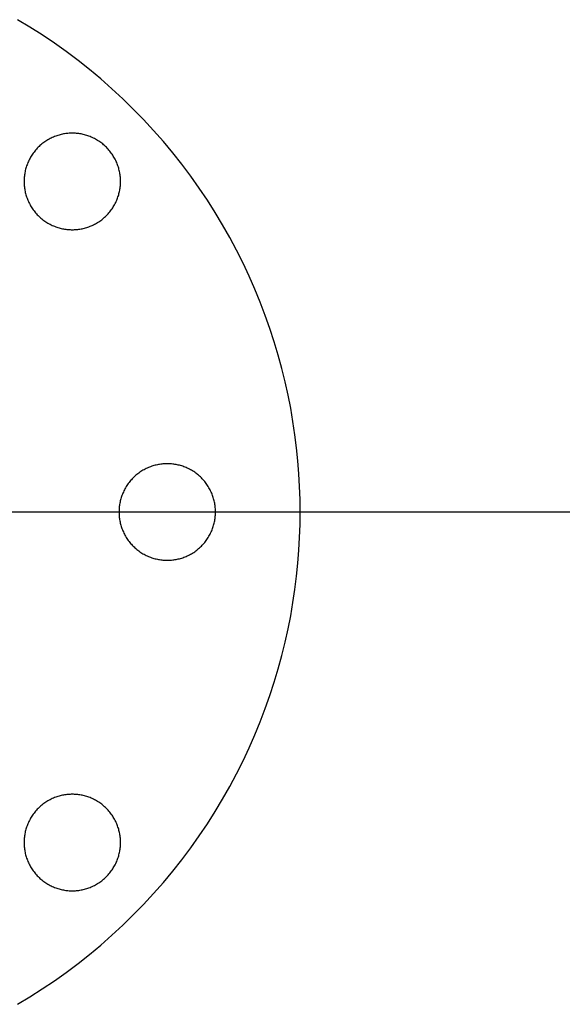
# Model space of a CAD drawing. Header units: millimetres. Extents: x 542 to 1742, y -397 to 803.
# Tile 7 of 9: x 1218 to 1361, y 73 to 332. Entities that reach past the tile are written whole.
import ezdxf

# ---------------------------------------------------------------- set-up
doc = ezdxf.new("R2010")
doc.units = ezdxf.units.MM
doc.layers.add('SISTEMA DE SUJECIÓN', color=7, linetype='Continuous')

msp = doc.modelspace()

# ---------------------------------------------------------------- linework, layer by layer
at = {"layer": 'SISTEMA DE SUJECIÓN'}
for points in [[(1217.46, 73.02), (1220.74, 74.99), (1223.98, 77.05), (1227.17, 79.19), (1230.32, 81.43), (1233.41, 83.74), (1236.44, 86.14), (1239.42, 88.63), (1242.33, 91.19), (1245.18, 93.82), (1247.96, 96.53), (1250.67, 99.31), (1253.31, 102.16), (1255.87, 105.08), (1258.35, 108.05), (1260.75, 111.09), (1263.07, 114.18), (1265.3, 117.32), (1267.45, 120.52), (1269.51, 123.75), (1271.47, 127.03), (1273.35, 130.35), (1275.14, 133.7), (1276.84, 137.09), (1278.44, 140.5), (1279.95, 143.93), (1281.37, 147.38), (1282.69, 150.85), (1283.92, 154.33), (1285.06, 157.83), (1286.11, 161.32), (1287.06, 164.82), (1287.93, 168.32), (1288.71, 171.82), (1289.39, 175.3), (1289.99, 178.78), (1290.51, 182.24), (1290.94, 185.69), (1291.29, 189.12), (1291.56, 192.53), (1291.75, 195.91), (1291.86, 199.27), (1291.9, 202.6), (1291.86, 205.93), (1291.75, 209.28), (1291.56, 212.67), (1291.29, 216.08), (1290.94, 219.5), (1290.51, 222.95), (1289.99, 226.41), (1289.39, 229.89), (1288.71, 233.38), (1287.93, 236.87), (1287.06, 240.37), (1286.11, 243.87), (1285.06, 247.37), (1283.92, 250.86), (1282.69, 254.34), (1281.37, 257.81), (1279.95, 261.26), (1278.44, 264.7), (1276.84, 268.11), (1275.14, 271.49), (1273.35, 274.84), (1271.47, 278.16), (1269.51, 281.44), (1267.45, 284.68), (1265.3, 287.87), (1263.07, 291.01), (1260.75, 294.11), (1258.35, 297.14), (1255.87, 300.12), (1253.31, 303.03), (1250.67, 305.88), (1247.96, 308.66), (1245.18, 311.37), (1242.33, 314.01), (1239.42, 316.57), (1236.44, 319.05), (1233.41, 321.45), (1230.32, 323.77), (1227.17, 326), (1223.98, 328.15), (1220.74, 330.2), (1217.46, 332.17)], [(1217.46, 73.02), (1220.74, 74.99), (1223.98, 77.05), (1227.17, 79.19), (1230.32, 81.43), (1233.41, 83.74), (1236.44, 86.14), (1239.42, 88.63), (1242.33, 91.19), (1245.18, 93.82), (1247.96, 96.53), (1250.67, 99.31), (1253.31, 102.16), (1255.87, 105.08), (1258.35, 108.05), (1260.75, 111.09), (1263.07, 114.18), (1265.3, 117.32), (1267.45, 120.52), (1269.51, 123.75), (1271.47, 127.03), (1273.35, 130.35), (1275.14, 133.7), (1276.84, 137.09), (1278.44, 140.5), (1279.95, 143.93), (1281.37, 147.38), (1282.69, 150.85), (1283.92, 154.33), (1285.06, 157.83), (1286.11, 161.32), (1287.06, 164.82), (1287.93, 168.32), (1288.71, 171.82), (1289.39, 175.3), (1289.99, 178.78), (1290.51, 182.24), (1290.94, 185.69), (1291.29, 189.12), (1291.56, 192.53), (1291.75, 195.91), (1291.86, 199.27), (1291.9, 202.6), (1291.86, 205.93), (1291.75, 209.28), (1291.56, 212.67), (1291.29, 216.08), (1290.94, 219.5), (1290.51, 222.95), (1289.99, 226.41), (1289.39, 229.89), (1288.71, 233.38), (1287.93, 236.87), (1287.06, 240.37), (1286.11, 243.87), (1285.06, 247.37), (1283.92, 250.86), (1282.69, 254.34), (1281.37, 257.81), (1279.95, 261.26), (1278.44, 264.7), (1276.84, 268.11), (1275.14, 271.49), (1273.35, 274.84), (1271.47, 278.16), (1269.51, 281.44), (1267.45, 284.68), (1265.3, 287.87), (1263.07, 291.01), (1260.75, 294.11), (1258.35, 297.14), (1255.87, 300.12), (1253.31, 303.03), (1250.67, 305.88), (1247.96, 308.66), (1245.18, 311.37), (1242.33, 314.01), (1239.42, 316.57), (1236.44, 319.05), (1233.41, 321.45), (1230.32, 323.77), (1227.17, 326), (1223.98, 328.15), (1220.74, 330.2), (1217.46, 332.17)], [(1217.46, 73.02), (1220.74, 74.99), (1223.98, 77.05), (1227.17, 79.19), (1230.32, 81.43), (1233.41, 83.74), (1236.44, 86.14), (1239.42, 88.63), (1242.33, 91.19), (1245.18, 93.82), (1247.96, 96.53), (1250.67, 99.31), (1253.31, 102.16), (1255.87, 105.08), (1258.35, 108.05), (1260.75, 111.09), (1263.07, 114.18), (1265.3, 117.32), (1267.45, 120.52), (1269.51, 123.75), (1271.47, 127.03), (1273.35, 130.35), (1275.14, 133.7), (1276.84, 137.09), (1278.44, 140.5), (1279.95, 143.93), (1281.37, 147.38), (1282.69, 150.85), (1283.92, 154.33), (1285.06, 157.83), (1286.11, 161.32), (1287.06, 164.82), (1287.93, 168.32), (1288.71, 171.82), (1289.39, 175.3), (1289.99, 178.78), (1290.51, 182.24), (1290.94, 185.69), (1291.29, 189.12), (1291.56, 192.53), (1291.75, 195.91), (1291.86, 199.27), (1291.9, 202.6), (1291.86, 205.93), (1291.75, 209.28), (1291.56, 212.67), (1291.29, 216.08), (1290.94, 219.5), (1290.51, 222.95), (1289.99, 226.41), (1289.39, 229.89), (1288.71, 233.38), (1287.93, 236.87), (1287.06, 240.37), (1286.11, 243.87), (1285.06, 247.37), (1283.92, 250.86), (1282.69, 254.34), (1281.37, 257.81), (1279.95, 261.26), (1278.44, 264.7), (1276.84, 268.11), (1275.14, 271.49), (1273.35, 274.84), (1271.47, 278.16), (1269.51, 281.44), (1267.45, 284.68), (1265.3, 287.87), (1263.07, 291.01), (1260.75, 294.11), (1258.35, 297.14), (1255.87, 300.12), (1253.31, 303.03), (1250.67, 305.88), (1247.96, 308.66), (1245.18, 311.37), (1242.33, 314.01), (1239.42, 316.57), (1236.44, 319.05), (1233.41, 321.45), (1230.32, 323.77), (1227.17, 326), (1223.98, 328.15), (1220.74, 330.2), (1217.46, 332.17)], [(565.9, 202.6), (1717.9, 202.6)], [(1154.6, 202.6), (1244.2, 202.6)], [(1244.2, 202.6), (1269.6, 202.6)], [(1269.6, 202.6), (1291.9, 202.6)], [(1291.9, 202.6), (1729.9, 202.6)]]:
    msp.add_lwpolyline(points, dxfattribs=at)
for points in [[(1244.6, 289.6), (1244.59, 289.88), (1244.59, 290.16), (1244.57, 290.45), (1244.55, 290.74), (1244.52, 291.03), (1244.48, 291.32), (1244.44, 291.61), (1244.39, 291.91), (1244.33, 292.2), (1244.26, 292.5), (1244.19, 292.8), (1244.11, 293.09), (1244.02, 293.39), (1243.92, 293.68), (1243.82, 293.98), (1243.71, 294.27), (1243.59, 294.56), (1243.46, 294.86), (1243.32, 295.14), (1243.18, 295.43), (1243.03, 295.71), (1242.87, 295.99), (1242.7, 296.27), (1242.53, 296.55), (1242.35, 296.82), (1242.16, 297.08), (1241.96, 297.34), (1241.76, 297.6), (1241.55, 297.85), (1241.33, 298.1), (1241.11, 298.34), (1240.88, 298.58), (1240.64, 298.81), (1240.4, 299.03), (1240.15, 299.25), (1239.9, 299.46), (1239.65, 299.66), (1239.38, 299.86), (1239.12, 300.05), (1238.85, 300.23), (1238.57, 300.4), (1238.3, 300.57), (1238.01, 300.73), (1237.73, 300.88), (1237.44, 301.02), (1237.16, 301.16), (1236.87, 301.29), (1236.57, 301.41), (1236.28, 301.52), (1235.98, 301.62), (1235.69, 301.72), (1235.39, 301.81), (1235.1, 301.89), (1234.8, 301.96), (1234.5, 302.03), (1234.21, 302.09), (1233.91, 302.14), (1233.62, 302.18), (1233.33, 302.22), (1233.04, 302.25), (1232.75, 302.27), (1232.46, 302.28), (1232.18, 302.29), (1231.9, 302.3), (1231.62, 302.29), (1231.33, 302.28), (1231.05, 302.27), (1230.76, 302.25), (1230.47, 302.22), (1230.17, 302.18), (1229.88, 302.14), (1229.59, 302.09), (1229.29, 302.03), (1229, 301.96), (1228.7, 301.89), (1228.4, 301.81), (1228.11, 301.72), (1227.81, 301.62), (1227.52, 301.52), (1227.22, 301.41), (1226.93, 301.29), (1226.64, 301.16), (1226.35, 301.02), (1226.06, 300.88), (1225.78, 300.73), (1225.5, 300.57), (1225.22, 300.4), (1224.95, 300.23), (1224.68, 300.05), (1224.41, 299.86), (1224.15, 299.66), (1223.89, 299.46), (1223.64, 299.25), (1223.39, 299.03), (1223.15, 298.81), (1222.92, 298.58), (1222.69, 298.34), (1222.46, 298.1), (1222.25, 297.85), (1222.04, 297.6), (1221.83, 297.34), (1221.64, 297.08), (1221.45, 296.82), (1221.27, 296.55), (1221.09, 296.27), (1220.93, 295.99), (1220.77, 295.71), (1220.62, 295.43), (1220.47, 295.14), (1220.34, 294.86), (1220.21, 294.56), (1220.09, 294.27), (1219.98, 293.98), (1219.87, 293.68), (1219.78, 293.39), (1219.69, 293.09), (1219.61, 292.8), (1219.53, 292.5), (1219.47, 292.2), (1219.41, 291.91), (1219.36, 291.61), (1219.32, 291.32), (1219.28, 291.03), (1219.25, 290.74), (1219.23, 290.45), (1219.21, 290.16), (1219.2, 289.88), (1219.2, 289.6), (1219.2, 289.32), (1219.21, 289.03), (1219.23, 288.74), (1219.25, 288.46), (1219.28, 288.17), (1219.32, 287.87), (1219.36, 287.58), (1219.41, 287.29), (1219.47, 286.99), (1219.53, 286.7), (1219.61, 286.4), (1219.69, 286.1), (1219.78, 285.81), (1219.87, 285.51), (1219.98, 285.22), (1220.09, 284.92), (1220.21, 284.63), (1220.34, 284.34), (1220.47, 284.05), (1220.62, 283.76), (1220.77, 283.48), (1220.93, 283.2), (1221.09, 282.92), (1221.27, 282.65), (1221.45, 282.38), (1221.64, 282.11), (1221.83, 281.85), (1222.04, 281.59), (1222.25, 281.34), (1222.46, 281.09), (1222.69, 280.85), (1222.92, 280.62), (1223.15, 280.39), (1223.39, 280.16), (1223.64, 279.95), (1223.89, 279.74), (1224.15, 279.53), (1224.41, 279.34), (1224.68, 279.15), (1224.95, 278.97), (1225.22, 278.79), (1225.5, 278.63), (1225.78, 278.47), (1226.06, 278.32), (1226.35, 278.17), (1226.64, 278.04), (1226.93, 277.91), (1227.22, 277.79), (1227.52, 277.68), (1227.81, 277.57), (1228.11, 277.48), (1228.4, 277.39), (1228.7, 277.31), (1229, 277.23), (1229.29, 277.17), (1229.59, 277.11), (1229.88, 277.06), (1230.17, 277.01), (1230.47, 276.98), (1230.76, 276.95), (1231.05, 276.93), (1231.33, 276.91), (1231.62, 276.9), (1231.9, 276.9), (1232.18, 276.9), (1232.46, 276.91), (1232.75, 276.93), (1233.04, 276.95), (1233.33, 276.98), (1233.62, 277.01), (1233.91, 277.06), (1234.21, 277.11), (1234.5, 277.17), (1234.8, 277.23), (1235.1, 277.31), (1235.39, 277.39), (1235.69, 277.48), (1235.98, 277.57), (1236.28, 277.68), (1236.57, 277.79), (1236.87, 277.91), (1237.16, 278.04), (1237.44, 278.17), (1237.73, 278.32), (1238.01, 278.47), (1238.3, 278.63), (1238.57, 278.79), (1238.85, 278.97), (1239.12, 279.15), (1239.38, 279.34), (1239.65, 279.53), (1239.9, 279.74), (1240.15, 279.95), (1240.4, 280.16), (1240.64, 280.39), (1240.88, 280.62), (1241.11, 280.85), (1241.33, 281.09), (1241.55, 281.34), (1241.76, 281.59), (1241.96, 281.85), (1242.16, 282.11), (1242.35, 282.38), (1242.53, 282.65), (1242.7, 282.92), (1242.87, 283.2), (1243.03, 283.48), (1243.18, 283.76), (1243.32, 284.05), (1243.46, 284.34), (1243.59, 284.63), (1243.71, 284.92), (1243.82, 285.22), (1243.92, 285.51), (1244.02, 285.81), (1244.11, 286.1), (1244.19, 286.4), (1244.26, 286.7), (1244.33, 286.99), (1244.39, 287.29), (1244.44, 287.58), (1244.48, 287.87), (1244.52, 288.17), (1244.55, 288.46), (1244.57, 288.74), (1244.59, 289.03), (1244.59, 289.32)], [(1244.6, 289.6), (1244.59, 289.88), (1244.59, 290.16), (1244.57, 290.45), (1244.55, 290.74), (1244.52, 291.03), (1244.48, 291.32), (1244.44, 291.61), (1244.39, 291.91), (1244.33, 292.2), (1244.26, 292.5), (1244.19, 292.8), (1244.11, 293.09), (1244.02, 293.39), (1243.92, 293.68), (1243.82, 293.98), (1243.71, 294.27), (1243.59, 294.56), (1243.46, 294.86), (1243.32, 295.14), (1243.18, 295.43), (1243.03, 295.71), (1242.87, 295.99), (1242.7, 296.27), (1242.53, 296.55), (1242.35, 296.82), (1242.16, 297.08), (1241.96, 297.34), (1241.76, 297.6), (1241.55, 297.85), (1241.33, 298.1), (1241.11, 298.34), (1240.88, 298.58), (1240.64, 298.81), (1240.4, 299.03), (1240.15, 299.25), (1239.9, 299.46), (1239.65, 299.66), (1239.38, 299.86), (1239.12, 300.05), (1238.85, 300.23), (1238.57, 300.4), (1238.3, 300.57), (1238.01, 300.73), (1237.73, 300.88), (1237.44, 301.02), (1237.16, 301.16), (1236.87, 301.29), (1236.57, 301.41), (1236.28, 301.52), (1235.98, 301.62), (1235.69, 301.72), (1235.39, 301.81), (1235.1, 301.89), (1234.8, 301.96), (1234.5, 302.03), (1234.21, 302.09), (1233.91, 302.14), (1233.62, 302.18), (1233.33, 302.22), (1233.04, 302.25), (1232.75, 302.27), (1232.46, 302.28), (1232.18, 302.29), (1231.9, 302.3), (1231.62, 302.29), (1231.33, 302.28), (1231.05, 302.27), (1230.76, 302.25), (1230.47, 302.22), (1230.17, 302.18), (1229.88, 302.14), (1229.59, 302.09), (1229.29, 302.03), (1229, 301.96), (1228.7, 301.89), (1228.4, 301.81), (1228.11, 301.72), (1227.81, 301.62), (1227.52, 301.52), (1227.22, 301.41), (1226.93, 301.29), (1226.64, 301.16), (1226.35, 301.02), (1226.06, 300.88), (1225.78, 300.73), (1225.5, 300.57), (1225.22, 300.4), (1224.95, 300.23), (1224.68, 300.05), (1224.41, 299.86), (1224.15, 299.66), (1223.89, 299.46), (1223.64, 299.25), (1223.39, 299.03), (1223.15, 298.81), (1222.92, 298.58), (1222.69, 298.34), (1222.46, 298.1), (1222.25, 297.85), (1222.04, 297.6), (1221.83, 297.34), (1221.64, 297.08), (1221.45, 296.82), (1221.27, 296.55), (1221.09, 296.27), (1220.93, 295.99), (1220.77, 295.71), (1220.62, 295.43), (1220.47, 295.14), (1220.34, 294.86), (1220.21, 294.56), (1220.09, 294.27), (1219.98, 293.98), (1219.87, 293.68), (1219.78, 293.39), (1219.69, 293.09), (1219.61, 292.8), (1219.53, 292.5), (1219.47, 292.2), (1219.41, 291.91), (1219.36, 291.61), (1219.32, 291.32), (1219.28, 291.03), (1219.25, 290.74), (1219.23, 290.45), (1219.21, 290.16), (1219.2, 289.88), (1219.2, 289.6), (1219.2, 289.32), (1219.21, 289.03), (1219.23, 288.74), (1219.25, 288.46), (1219.28, 288.17), (1219.32, 287.87), (1219.36, 287.58), (1219.41, 287.29), (1219.47, 286.99), (1219.53, 286.7), (1219.61, 286.4), (1219.69, 286.1), (1219.78, 285.81), (1219.87, 285.51), (1219.98, 285.22), (1220.09, 284.92), (1220.21, 284.63), (1220.34, 284.34), (1220.47, 284.05), (1220.62, 283.76), (1220.77, 283.48), (1220.93, 283.2), (1221.09, 282.92), (1221.27, 282.65), (1221.45, 282.38), (1221.64, 282.11), (1221.83, 281.85), (1222.04, 281.59), (1222.25, 281.34), (1222.46, 281.09), (1222.69, 280.85), (1222.92, 280.62), (1223.15, 280.39), (1223.39, 280.16), (1223.64, 279.95), (1223.89, 279.74), (1224.15, 279.53), (1224.41, 279.34), (1224.68, 279.15), (1224.95, 278.97), (1225.22, 278.79), (1225.5, 278.63), (1225.78, 278.47), (1226.06, 278.32), (1226.35, 278.17), (1226.64, 278.04), (1226.93, 277.91), (1227.22, 277.79), (1227.52, 277.68), (1227.81, 277.57), (1228.11, 277.48), (1228.4, 277.39), (1228.7, 277.31), (1229, 277.23), (1229.29, 277.17), (1229.59, 277.11), (1229.88, 277.06), (1230.17, 277.01), (1230.47, 276.98), (1230.76, 276.95), (1231.05, 276.93), (1231.33, 276.91), (1231.62, 276.9), (1231.9, 276.9), (1232.18, 276.9), (1232.46, 276.91), (1232.75, 276.93), (1233.04, 276.95), (1233.33, 276.98), (1233.62, 277.01), (1233.91, 277.06), (1234.21, 277.11), (1234.5, 277.17), (1234.8, 277.23), (1235.1, 277.31), (1235.39, 277.39), (1235.69, 277.48), (1235.98, 277.57), (1236.28, 277.68), (1236.57, 277.79), (1236.87, 277.91), (1237.16, 278.04), (1237.44, 278.17), (1237.73, 278.32), (1238.01, 278.47), (1238.3, 278.63), (1238.57, 278.79), (1238.85, 278.97), (1239.12, 279.15), (1239.38, 279.34), (1239.65, 279.53), (1239.9, 279.74), (1240.15, 279.95), (1240.4, 280.16), (1240.64, 280.39), (1240.88, 280.62), (1241.11, 280.85), (1241.33, 281.09), (1241.55, 281.34), (1241.76, 281.59), (1241.96, 281.85), (1242.16, 282.11), (1242.35, 282.38), (1242.53, 282.65), (1242.7, 282.92), (1242.87, 283.2), (1243.03, 283.48), (1243.18, 283.76), (1243.32, 284.05), (1243.46, 284.34), (1243.59, 284.63), (1243.71, 284.92), (1243.82, 285.22), (1243.92, 285.51), (1244.02, 285.81), (1244.11, 286.1), (1244.19, 286.4), (1244.26, 286.7), (1244.33, 286.99), (1244.39, 287.29), (1244.44, 287.58), (1244.48, 287.87), (1244.52, 288.17), (1244.55, 288.46), (1244.57, 288.74), (1244.59, 289.03), (1244.59, 289.32)], [(1244.6, 289.6), (1244.59, 289.88), (1244.59, 290.16), (1244.57, 290.45), (1244.55, 290.74), (1244.52, 291.03), (1244.48, 291.32), (1244.44, 291.61), (1244.39, 291.91), (1244.33, 292.2), (1244.26, 292.5), (1244.19, 292.8), (1244.11, 293.09), (1244.02, 293.39), (1243.92, 293.68), (1243.82, 293.98), (1243.71, 294.27), (1243.59, 294.56), (1243.46, 294.86), (1243.32, 295.14), (1243.18, 295.43), (1243.03, 295.71), (1242.87, 295.99), (1242.7, 296.27), (1242.53, 296.55), (1242.35, 296.82), (1242.16, 297.08), (1241.96, 297.34), (1241.76, 297.6), (1241.55, 297.85), (1241.33, 298.1), (1241.11, 298.34), (1240.88, 298.58), (1240.64, 298.81), (1240.4, 299.03), (1240.15, 299.25), (1239.9, 299.46), (1239.65, 299.66), (1239.38, 299.86), (1239.12, 300.05), (1238.85, 300.23), (1238.57, 300.4), (1238.3, 300.57), (1238.01, 300.73), (1237.73, 300.88), (1237.44, 301.02), (1237.16, 301.16), (1236.87, 301.29), (1236.57, 301.41), (1236.28, 301.52), (1235.98, 301.62), (1235.69, 301.72), (1235.39, 301.81), (1235.1, 301.89), (1234.8, 301.96), (1234.5, 302.03), (1234.21, 302.09), (1233.91, 302.14), (1233.62, 302.18), (1233.33, 302.22), (1233.04, 302.25), (1232.75, 302.27), (1232.46, 302.28), (1232.18, 302.29), (1231.9, 302.3), (1231.62, 302.29), (1231.33, 302.28), (1231.05, 302.27), (1230.76, 302.25), (1230.47, 302.22), (1230.17, 302.18), (1229.88, 302.14), (1229.59, 302.09), (1229.29, 302.03), (1229, 301.96), (1228.7, 301.89), (1228.4, 301.81), (1228.11, 301.72), (1227.81, 301.62), (1227.52, 301.52), (1227.22, 301.41), (1226.93, 301.29), (1226.64, 301.16), (1226.35, 301.02), (1226.06, 300.88), (1225.78, 300.73), (1225.5, 300.57), (1225.22, 300.4), (1224.95, 300.23), (1224.68, 300.05), (1224.41, 299.86), (1224.15, 299.66), (1223.89, 299.46), (1223.64, 299.25), (1223.39, 299.03), (1223.15, 298.81), (1222.92, 298.58), (1222.69, 298.34), (1222.46, 298.1), (1222.25, 297.85), (1222.04, 297.6), (1221.83, 297.34), (1221.64, 297.08), (1221.45, 296.82), (1221.27, 296.55), (1221.09, 296.27), (1220.93, 295.99), (1220.77, 295.71), (1220.62, 295.43), (1220.47, 295.14), (1220.34, 294.86), (1220.21, 294.56), (1220.09, 294.27), (1219.98, 293.98), (1219.87, 293.68), (1219.78, 293.39), (1219.69, 293.09), (1219.61, 292.8), (1219.53, 292.5), (1219.47, 292.2), (1219.41, 291.91), (1219.36, 291.61), (1219.32, 291.32), (1219.28, 291.03), (1219.25, 290.74), (1219.23, 290.45), (1219.21, 290.16), (1219.2, 289.88), (1219.2, 289.6), (1219.2, 289.32), (1219.21, 289.03), (1219.23, 288.74), (1219.25, 288.46), (1219.28, 288.17), (1219.32, 287.87), (1219.36, 287.58), (1219.41, 287.29), (1219.47, 286.99), (1219.53, 286.7), (1219.61, 286.4), (1219.69, 286.1), (1219.78, 285.81), (1219.87, 285.51), (1219.98, 285.22), (1220.09, 284.92), (1220.21, 284.63), (1220.34, 284.34), (1220.47, 284.05), (1220.62, 283.76), (1220.77, 283.48), (1220.93, 283.2), (1221.09, 282.92), (1221.27, 282.65), (1221.45, 282.38), (1221.64, 282.11), (1221.83, 281.85), (1222.04, 281.59), (1222.25, 281.34), (1222.46, 281.09), (1222.69, 280.85), (1222.92, 280.62), (1223.15, 280.39), (1223.39, 280.16), (1223.64, 279.95), (1223.89, 279.74), (1224.15, 279.53), (1224.41, 279.34), (1224.68, 279.15), (1224.95, 278.97), (1225.22, 278.79), (1225.5, 278.63), (1225.78, 278.47), (1226.06, 278.32), (1226.35, 278.17), (1226.64, 278.04), (1226.93, 277.91), (1227.22, 277.79), (1227.52, 277.68), (1227.81, 277.57), (1228.11, 277.48), (1228.4, 277.39), (1228.7, 277.31), (1229, 277.23), (1229.29, 277.17), (1229.59, 277.11), (1229.88, 277.06), (1230.17, 277.01), (1230.47, 276.98), (1230.76, 276.95), (1231.05, 276.93), (1231.33, 276.91), (1231.62, 276.9), (1231.9, 276.9), (1232.18, 276.9), (1232.46, 276.91), (1232.75, 276.93), (1233.04, 276.95), (1233.33, 276.98), (1233.62, 277.01), (1233.91, 277.06), (1234.21, 277.11), (1234.5, 277.17), (1234.8, 277.23), (1235.1, 277.31), (1235.39, 277.39), (1235.69, 277.48), (1235.98, 277.57), (1236.28, 277.68), (1236.57, 277.79), (1236.87, 277.91), (1237.16, 278.04), (1237.44, 278.17), (1237.73, 278.32), (1238.01, 278.47), (1238.3, 278.63), (1238.57, 278.79), (1238.85, 278.97), (1239.12, 279.15), (1239.38, 279.34), (1239.65, 279.53), (1239.9, 279.74), (1240.15, 279.95), (1240.4, 280.16), (1240.64, 280.39), (1240.88, 280.62), (1241.11, 280.85), (1241.33, 281.09), (1241.55, 281.34), (1241.76, 281.59), (1241.96, 281.85), (1242.16, 282.11), (1242.35, 282.38), (1242.53, 282.65), (1242.7, 282.92), (1242.87, 283.2), (1243.03, 283.48), (1243.18, 283.76), (1243.32, 284.05), (1243.46, 284.34), (1243.59, 284.63), (1243.71, 284.92), (1243.82, 285.22), (1243.92, 285.51), (1244.02, 285.81), (1244.11, 286.1), (1244.19, 286.4), (1244.26, 286.7), (1244.33, 286.99), (1244.39, 287.29), (1244.44, 287.58), (1244.48, 287.87), (1244.52, 288.17), (1244.55, 288.46), (1244.57, 288.74), (1244.59, 289.03), (1244.59, 289.32)], [(1269.6, 202.6), (1269.59, 202.88), (1269.59, 203.16), (1269.57, 203.45), (1269.55, 203.74), (1269.52, 204.03), (1269.48, 204.32), (1269.44, 204.61), (1269.39, 204.91), (1269.33, 205.2), (1269.26, 205.5), (1269.19, 205.8), (1269.11, 206.09), (1269.02, 206.39), (1268.92, 206.68), (1268.82, 206.98), (1268.71, 207.27), (1268.59, 207.56), (1268.46, 207.86), (1268.32, 208.14), (1268.18, 208.43), (1268.03, 208.71), (1267.87, 208.99), (1267.7, 209.27), (1267.53, 209.55), (1267.35, 209.82), (1267.16, 210.08), (1266.96, 210.34), (1266.76, 210.6), (1266.55, 210.85), (1266.33, 211.1), (1266.11, 211.34), (1265.88, 211.58), (1265.64, 211.81), (1265.4, 212.03), (1265.15, 212.25), (1264.9, 212.46), (1264.65, 212.66), (1264.38, 212.86), (1264.12, 213.05), (1263.85, 213.23), (1263.57, 213.4), (1263.3, 213.57), (1263.01, 213.73), (1262.73, 213.88), (1262.44, 214.02), (1262.16, 214.16), (1261.87, 214.29), (1261.57, 214.41), (1261.28, 214.52), (1260.98, 214.62), (1260.69, 214.72), (1260.39, 214.81), (1260.1, 214.89), (1259.8, 214.96), (1259.5, 215.03), (1259.21, 215.09), (1258.91, 215.14), (1258.62, 215.18), (1258.33, 215.22), (1258.04, 215.25), (1257.75, 215.27), (1257.46, 215.28), (1257.18, 215.29), (1256.9, 215.3), (1256.62, 215.29), (1256.33, 215.28), (1256.05, 215.27), (1255.76, 215.25), (1255.47, 215.22), (1255.17, 215.18), (1254.88, 215.14), (1254.59, 215.09), (1254.29, 215.03), (1254, 214.96), (1253.7, 214.89), (1253.4, 214.81), (1253.11, 214.72), (1252.81, 214.62), (1252.52, 214.52), (1252.22, 214.41), (1251.93, 214.29), (1251.64, 214.16), (1251.35, 214.02), (1251.06, 213.88), (1250.78, 213.73), (1250.5, 213.57), (1250.22, 213.4), (1249.95, 213.23), (1249.68, 213.05), (1249.41, 212.86), (1249.15, 212.66), (1248.89, 212.46), (1248.64, 212.25), (1248.39, 212.03), (1248.15, 211.81), (1247.92, 211.58), (1247.69, 211.34), (1247.46, 211.1), (1247.25, 210.85), (1247.04, 210.6), (1246.83, 210.34), (1246.64, 210.08), (1246.45, 209.82), (1246.27, 209.55), (1246.09, 209.27), (1245.93, 208.99), (1245.77, 208.71), (1245.62, 208.43), (1245.47, 208.14), (1245.34, 207.86), (1245.21, 207.56), (1245.09, 207.27), (1244.98, 206.98), (1244.87, 206.68), (1244.78, 206.39), (1244.69, 206.09), (1244.61, 205.8), (1244.53, 205.5), (1244.47, 205.2), (1244.41, 204.91), (1244.36, 204.61), (1244.32, 204.32), (1244.28, 204.03), (1244.25, 203.74), (1244.23, 203.45), (1244.21, 203.16), (1244.2, 202.88), (1244.2, 202.6), (1244.2, 202.32), (1244.21, 202.03), (1244.23, 201.74), (1244.25, 201.46), (1244.28, 201.17), (1244.32, 200.87), (1244.36, 200.58), (1244.41, 200.29), (1244.47, 199.99), (1244.53, 199.7), (1244.61, 199.4), (1244.69, 199.1), (1244.78, 198.81), (1244.87, 198.51), (1244.98, 198.22), (1245.09, 197.92), (1245.21, 197.63), (1245.34, 197.34), (1245.47, 197.05), (1245.62, 196.76), (1245.77, 196.48), (1245.93, 196.2), (1246.09, 195.92), (1246.27, 195.65), (1246.45, 195.38), (1246.64, 195.11), (1246.83, 194.85), (1247.04, 194.59), (1247.25, 194.34), (1247.46, 194.09), (1247.69, 193.85), (1247.92, 193.62), (1248.15, 193.39), (1248.39, 193.16), (1248.64, 192.95), (1248.89, 192.74), (1249.15, 192.53), (1249.41, 192.34), (1249.68, 192.15), (1249.95, 191.97), (1250.22, 191.79), (1250.5, 191.63), (1250.78, 191.47), (1251.06, 191.32), (1251.35, 191.17), (1251.64, 191.04), (1251.93, 190.91), (1252.22, 190.79), (1252.52, 190.68), (1252.81, 190.57), (1253.11, 190.48), (1253.4, 190.39), (1253.7, 190.31), (1254, 190.23), (1254.29, 190.17), (1254.59, 190.11), (1254.88, 190.06), (1255.17, 190.01), (1255.47, 189.98), (1255.76, 189.95), (1256.05, 189.93), (1256.33, 189.91), (1256.62, 189.9), (1256.9, 189.9), (1257.18, 189.9), (1257.46, 189.91), (1257.75, 189.93), (1258.04, 189.95), (1258.33, 189.98), (1258.62, 190.01), (1258.91, 190.06), (1259.21, 190.11), (1259.5, 190.17), (1259.8, 190.23), (1260.1, 190.31), (1260.39, 190.39), (1260.69, 190.48), (1260.98, 190.57), (1261.28, 190.68), (1261.57, 190.79), (1261.87, 190.91), (1262.16, 191.04), (1262.44, 191.17), (1262.73, 191.32), (1263.01, 191.47), (1263.3, 191.63), (1263.57, 191.79), (1263.85, 191.97), (1264.12, 192.15), (1264.38, 192.34), (1264.65, 192.53), (1264.9, 192.74), (1265.15, 192.95), (1265.4, 193.16), (1265.64, 193.39), (1265.88, 193.62), (1266.11, 193.85), (1266.33, 194.09), (1266.55, 194.34), (1266.76, 194.59), (1266.96, 194.85), (1267.16, 195.11), (1267.35, 195.38), (1267.53, 195.65), (1267.7, 195.92), (1267.87, 196.2), (1268.03, 196.48), (1268.18, 196.76), (1268.32, 197.05), (1268.46, 197.34), (1268.59, 197.63), (1268.71, 197.92), (1268.82, 198.22), (1268.92, 198.51), (1269.02, 198.81), (1269.11, 199.1), (1269.19, 199.4), (1269.26, 199.7), (1269.33, 199.99), (1269.39, 200.29), (1269.44, 200.58), (1269.48, 200.87), (1269.52, 201.17), (1269.55, 201.46), (1269.57, 201.74), (1269.59, 202.03), (1269.59, 202.32)], [(1269.6, 202.6), (1269.59, 202.88), (1269.59, 203.16), (1269.57, 203.45), (1269.55, 203.74), (1269.52, 204.03), (1269.48, 204.32), (1269.44, 204.61), (1269.39, 204.91), (1269.33, 205.2), (1269.26, 205.5), (1269.19, 205.8), (1269.11, 206.09), (1269.02, 206.39), (1268.92, 206.68), (1268.82, 206.98), (1268.71, 207.27), (1268.59, 207.56), (1268.46, 207.86), (1268.32, 208.14), (1268.18, 208.43), (1268.03, 208.71), (1267.87, 208.99), (1267.7, 209.27), (1267.53, 209.55), (1267.35, 209.82), (1267.16, 210.08), (1266.96, 210.34), (1266.76, 210.6), (1266.55, 210.85), (1266.33, 211.1), (1266.11, 211.34), (1265.88, 211.58), (1265.64, 211.81), (1265.4, 212.03), (1265.15, 212.25), (1264.9, 212.46), (1264.65, 212.66), (1264.38, 212.86), (1264.12, 213.05), (1263.85, 213.23), (1263.57, 213.4), (1263.3, 213.57), (1263.01, 213.73), (1262.73, 213.88), (1262.44, 214.02), (1262.16, 214.16), (1261.87, 214.29), (1261.57, 214.41), (1261.28, 214.52), (1260.98, 214.62), (1260.69, 214.72), (1260.39, 214.81), (1260.1, 214.89), (1259.8, 214.96), (1259.5, 215.03), (1259.21, 215.09), (1258.91, 215.14), (1258.62, 215.18), (1258.33, 215.22), (1258.04, 215.25), (1257.75, 215.27), (1257.46, 215.28), (1257.18, 215.29), (1256.9, 215.3), (1256.62, 215.29), (1256.33, 215.28), (1256.05, 215.27), (1255.76, 215.25), (1255.47, 215.22), (1255.17, 215.18), (1254.88, 215.14), (1254.59, 215.09), (1254.29, 215.03), (1254, 214.96), (1253.7, 214.89), (1253.4, 214.81), (1253.11, 214.72), (1252.81, 214.62), (1252.52, 214.52), (1252.22, 214.41), (1251.93, 214.29), (1251.64, 214.16), (1251.35, 214.02), (1251.06, 213.88), (1250.78, 213.73), (1250.5, 213.57), (1250.22, 213.4), (1249.95, 213.23), (1249.68, 213.05), (1249.41, 212.86), (1249.15, 212.66), (1248.89, 212.46), (1248.64, 212.25), (1248.39, 212.03), (1248.15, 211.81), (1247.92, 211.58), (1247.69, 211.34), (1247.46, 211.1), (1247.25, 210.85), (1247.04, 210.6), (1246.83, 210.34), (1246.64, 210.08), (1246.45, 209.82), (1246.27, 209.55), (1246.09, 209.27), (1245.93, 208.99), (1245.77, 208.71), (1245.62, 208.43), (1245.47, 208.14), (1245.34, 207.86), (1245.21, 207.56), (1245.09, 207.27), (1244.98, 206.98), (1244.87, 206.68), (1244.78, 206.39), (1244.69, 206.09), (1244.61, 205.8), (1244.53, 205.5), (1244.47, 205.2), (1244.41, 204.91), (1244.36, 204.61), (1244.32, 204.32), (1244.28, 204.03), (1244.25, 203.74), (1244.23, 203.45), (1244.21, 203.16), (1244.2, 202.88), (1244.2, 202.6), (1244.2, 202.32), (1244.21, 202.03), (1244.23, 201.74), (1244.25, 201.46), (1244.28, 201.17), (1244.32, 200.87), (1244.36, 200.58), (1244.41, 200.29), (1244.47, 199.99), (1244.53, 199.7), (1244.61, 199.4), (1244.69, 199.1), (1244.78, 198.81), (1244.87, 198.51), (1244.98, 198.22), (1245.09, 197.92), (1245.21, 197.63), (1245.34, 197.34), (1245.47, 197.05), (1245.62, 196.76), (1245.77, 196.48), (1245.93, 196.2), (1246.09, 195.92), (1246.27, 195.65), (1246.45, 195.38), (1246.64, 195.11), (1246.83, 194.85), (1247.04, 194.59), (1247.25, 194.34), (1247.46, 194.09), (1247.69, 193.85), (1247.92, 193.62), (1248.15, 193.39), (1248.39, 193.16), (1248.64, 192.95), (1248.89, 192.74), (1249.15, 192.53), (1249.41, 192.34), (1249.68, 192.15), (1249.95, 191.97), (1250.22, 191.79), (1250.5, 191.63), (1250.78, 191.47), (1251.06, 191.32), (1251.35, 191.17), (1251.64, 191.04), (1251.93, 190.91), (1252.22, 190.79), (1252.52, 190.68), (1252.81, 190.57), (1253.11, 190.48), (1253.4, 190.39), (1253.7, 190.31), (1254, 190.23), (1254.29, 190.17), (1254.59, 190.11), (1254.88, 190.06), (1255.17, 190.01), (1255.47, 189.98), (1255.76, 189.95), (1256.05, 189.93), (1256.33, 189.91), (1256.62, 189.9), (1256.9, 189.9), (1257.18, 189.9), (1257.46, 189.91), (1257.75, 189.93), (1258.04, 189.95), (1258.33, 189.98), (1258.62, 190.01), (1258.91, 190.06), (1259.21, 190.11), (1259.5, 190.17), (1259.8, 190.23), (1260.1, 190.31), (1260.39, 190.39), (1260.69, 190.48), (1260.98, 190.57), (1261.28, 190.68), (1261.57, 190.79), (1261.87, 190.91), (1262.16, 191.04), (1262.44, 191.17), (1262.73, 191.32), (1263.01, 191.47), (1263.3, 191.63), (1263.57, 191.79), (1263.85, 191.97), (1264.12, 192.15), (1264.38, 192.34), (1264.65, 192.53), (1264.9, 192.74), (1265.15, 192.95), (1265.4, 193.16), (1265.64, 193.39), (1265.88, 193.62), (1266.11, 193.85), (1266.33, 194.09), (1266.55, 194.34), (1266.76, 194.59), (1266.96, 194.85), (1267.16, 195.11), (1267.35, 195.38), (1267.53, 195.65), (1267.7, 195.92), (1267.87, 196.2), (1268.03, 196.48), (1268.18, 196.76), (1268.32, 197.05), (1268.46, 197.34), (1268.59, 197.63), (1268.71, 197.92), (1268.82, 198.22), (1268.92, 198.51), (1269.02, 198.81), (1269.11, 199.1), (1269.19, 199.4), (1269.26, 199.7), (1269.33, 199.99), (1269.39, 200.29), (1269.44, 200.58), (1269.48, 200.87), (1269.52, 201.17), (1269.55, 201.46), (1269.57, 201.74), (1269.59, 202.03), (1269.59, 202.32)], [(1269.6, 202.6), (1269.59, 202.88), (1269.59, 203.16), (1269.57, 203.45), (1269.55, 203.74), (1269.52, 204.03), (1269.48, 204.32), (1269.44, 204.61), (1269.39, 204.91), (1269.33, 205.2), (1269.26, 205.5), (1269.19, 205.8), (1269.11, 206.09), (1269.02, 206.39), (1268.92, 206.68), (1268.82, 206.98), (1268.71, 207.27), (1268.59, 207.56), (1268.46, 207.86), (1268.32, 208.14), (1268.18, 208.43), (1268.03, 208.71), (1267.87, 208.99), (1267.7, 209.27), (1267.53, 209.55), (1267.35, 209.82), (1267.16, 210.08), (1266.96, 210.34), (1266.76, 210.6), (1266.55, 210.85), (1266.33, 211.1), (1266.11, 211.34), (1265.88, 211.58), (1265.64, 211.81), (1265.4, 212.03), (1265.15, 212.25), (1264.9, 212.46), (1264.65, 212.66), (1264.38, 212.86), (1264.12, 213.05), (1263.85, 213.23), (1263.57, 213.4), (1263.3, 213.57), (1263.01, 213.73), (1262.73, 213.88), (1262.44, 214.02), (1262.16, 214.16), (1261.87, 214.29), (1261.57, 214.41), (1261.28, 214.52), (1260.98, 214.62), (1260.69, 214.72), (1260.39, 214.81), (1260.1, 214.89), (1259.8, 214.96), (1259.5, 215.03), (1259.21, 215.09), (1258.91, 215.14), (1258.62, 215.18), (1258.33, 215.22), (1258.04, 215.25), (1257.75, 215.27), (1257.46, 215.28), (1257.18, 215.29), (1256.9, 215.3), (1256.62, 215.29), (1256.33, 215.28), (1256.05, 215.27), (1255.76, 215.25), (1255.47, 215.22), (1255.17, 215.18), (1254.88, 215.14), (1254.59, 215.09), (1254.29, 215.03), (1254, 214.96), (1253.7, 214.89), (1253.4, 214.81), (1253.11, 214.72), (1252.81, 214.62), (1252.52, 214.52), (1252.22, 214.41), (1251.93, 214.29), (1251.64, 214.16), (1251.35, 214.02), (1251.06, 213.88), (1250.78, 213.73), (1250.5, 213.57), (1250.22, 213.4), (1249.95, 213.23), (1249.68, 213.05), (1249.41, 212.86), (1249.15, 212.66), (1248.89, 212.46), (1248.64, 212.25), (1248.39, 212.03), (1248.15, 211.81), (1247.92, 211.58), (1247.69, 211.34), (1247.46, 211.1), (1247.25, 210.85), (1247.04, 210.6), (1246.83, 210.34), (1246.64, 210.08), (1246.45, 209.82), (1246.27, 209.55), (1246.09, 209.27), (1245.93, 208.99), (1245.77, 208.71), (1245.62, 208.43), (1245.47, 208.14), (1245.34, 207.86), (1245.21, 207.56), (1245.09, 207.27), (1244.98, 206.98), (1244.87, 206.68), (1244.78, 206.39), (1244.69, 206.09), (1244.61, 205.8), (1244.53, 205.5), (1244.47, 205.2), (1244.41, 204.91), (1244.36, 204.61), (1244.32, 204.32), (1244.28, 204.03), (1244.25, 203.74), (1244.23, 203.45), (1244.21, 203.16), (1244.2, 202.88), (1244.2, 202.6), (1244.2, 202.32), (1244.21, 202.03), (1244.23, 201.74), (1244.25, 201.46), (1244.28, 201.17), (1244.32, 200.87), (1244.36, 200.58), (1244.41, 200.29), (1244.47, 199.99), (1244.53, 199.7), (1244.61, 199.4), (1244.69, 199.1), (1244.78, 198.81), (1244.87, 198.51), (1244.98, 198.22), (1245.09, 197.92), (1245.21, 197.63), (1245.34, 197.34), (1245.47, 197.05), (1245.62, 196.76), (1245.77, 196.48), (1245.93, 196.2), (1246.09, 195.92), (1246.27, 195.65), (1246.45, 195.38), (1246.64, 195.11), (1246.83, 194.85), (1247.04, 194.59), (1247.25, 194.34), (1247.46, 194.09), (1247.69, 193.85), (1247.92, 193.62), (1248.15, 193.39), (1248.39, 193.16), (1248.64, 192.95), (1248.89, 192.74), (1249.15, 192.53), (1249.41, 192.34), (1249.68, 192.15), (1249.95, 191.97), (1250.22, 191.79), (1250.5, 191.63), (1250.78, 191.47), (1251.06, 191.32), (1251.35, 191.17), (1251.64, 191.04), (1251.93, 190.91), (1252.22, 190.79), (1252.52, 190.68), (1252.81, 190.57), (1253.11, 190.48), (1253.4, 190.39), (1253.7, 190.31), (1254, 190.23), (1254.29, 190.17), (1254.59, 190.11), (1254.88, 190.06), (1255.17, 190.01), (1255.47, 189.98), (1255.76, 189.95), (1256.05, 189.93), (1256.33, 189.91), (1256.62, 189.9), (1256.9, 189.9), (1257.18, 189.9), (1257.46, 189.91), (1257.75, 189.93), (1258.04, 189.95), (1258.33, 189.98), (1258.62, 190.01), (1258.91, 190.06), (1259.21, 190.11), (1259.5, 190.17), (1259.8, 190.23), (1260.1, 190.31), (1260.39, 190.39), (1260.69, 190.48), (1260.98, 190.57), (1261.28, 190.68), (1261.57, 190.79), (1261.87, 190.91), (1262.16, 191.04), (1262.44, 191.17), (1262.73, 191.32), (1263.01, 191.47), (1263.3, 191.63), (1263.57, 191.79), (1263.85, 191.97), (1264.12, 192.15), (1264.38, 192.34), (1264.65, 192.53), (1264.9, 192.74), (1265.15, 192.95), (1265.4, 193.16), (1265.64, 193.39), (1265.88, 193.62), (1266.11, 193.85), (1266.33, 194.09), (1266.55, 194.34), (1266.76, 194.59), (1266.96, 194.85), (1267.16, 195.11), (1267.35, 195.38), (1267.53, 195.65), (1267.7, 195.92), (1267.87, 196.2), (1268.03, 196.48), (1268.18, 196.76), (1268.32, 197.05), (1268.46, 197.34), (1268.59, 197.63), (1268.71, 197.92), (1268.82, 198.22), (1268.92, 198.51), (1269.02, 198.81), (1269.11, 199.1), (1269.19, 199.4), (1269.26, 199.7), (1269.33, 199.99), (1269.39, 200.29), (1269.44, 200.58), (1269.48, 200.87), (1269.52, 201.17), (1269.55, 201.46), (1269.57, 201.74), (1269.59, 202.03), (1269.59, 202.32)], [(1244.6, 115.6), (1244.59, 115.88), (1244.59, 116.16), (1244.57, 116.45), (1244.55, 116.74), (1244.52, 117.03), (1244.48, 117.32), (1244.44, 117.61), (1244.39, 117.91), (1244.33, 118.2), (1244.26, 118.5), (1244.19, 118.8), (1244.11, 119.09), (1244.02, 119.39), (1243.92, 119.68), (1243.82, 119.98), (1243.71, 120.27), (1243.59, 120.56), (1243.46, 120.86), (1243.32, 121.14), (1243.18, 121.43), (1243.03, 121.71), (1242.87, 121.99), (1242.7, 122.27), (1242.53, 122.55), (1242.35, 122.82), (1242.16, 123.08), (1241.96, 123.34), (1241.76, 123.6), (1241.55, 123.85), (1241.33, 124.1), (1241.11, 124.34), (1240.88, 124.58), (1240.64, 124.81), (1240.4, 125.03), (1240.15, 125.25), (1239.9, 125.46), (1239.65, 125.66), (1239.38, 125.86), (1239.12, 126.05), (1238.85, 126.23), (1238.57, 126.4), (1238.3, 126.57), (1238.01, 126.73), (1237.73, 126.88), (1237.44, 127.02), (1237.16, 127.16), (1236.87, 127.29), (1236.57, 127.41), (1236.28, 127.52), (1235.98, 127.62), (1235.69, 127.72), (1235.39, 127.81), (1235.1, 127.89), (1234.8, 127.96), (1234.5, 128.03), (1234.21, 128.09), (1233.91, 128.14), (1233.62, 128.18), (1233.33, 128.22), (1233.04, 128.25), (1232.75, 128.27), (1232.46, 128.28), (1232.18, 128.29), (1231.9, 128.3), (1231.62, 128.29), (1231.33, 128.28), (1231.05, 128.27), (1230.76, 128.25), (1230.47, 128.22), (1230.17, 128.18), (1229.88, 128.14), (1229.59, 128.09), (1229.29, 128.03), (1229, 127.96), (1228.7, 127.89), (1228.4, 127.81), (1228.11, 127.72), (1227.81, 127.62), (1227.52, 127.52), (1227.22, 127.41), (1226.93, 127.29), (1226.64, 127.16), (1226.35, 127.02), (1226.06, 126.88), (1225.78, 126.73), (1225.5, 126.57), (1225.22, 126.4), (1224.95, 126.23), (1224.68, 126.05), (1224.41, 125.86), (1224.15, 125.66), (1223.89, 125.46), (1223.64, 125.25), (1223.39, 125.03), (1223.15, 124.81), (1222.92, 124.58), (1222.69, 124.34), (1222.46, 124.1), (1222.25, 123.85), (1222.04, 123.6), (1221.83, 123.34), (1221.64, 123.08), (1221.45, 122.82), (1221.27, 122.55), (1221.09, 122.27), (1220.93, 121.99), (1220.77, 121.71), (1220.62, 121.43), (1220.47, 121.14), (1220.34, 120.86), (1220.21, 120.56), (1220.09, 120.27), (1219.98, 119.98), (1219.87, 119.68), (1219.78, 119.39), (1219.69, 119.09), (1219.61, 118.8), (1219.53, 118.5), (1219.47, 118.2), (1219.41, 117.91), (1219.36, 117.61), (1219.32, 117.32), (1219.28, 117.03), (1219.25, 116.74), (1219.23, 116.45), (1219.21, 116.16), (1219.2, 115.88), (1219.2, 115.6), (1219.2, 115.32), (1219.21, 115.03), (1219.23, 114.74), (1219.25, 114.46), (1219.28, 114.17), (1219.32, 113.87), (1219.36, 113.58), (1219.41, 113.29), (1219.47, 112.99), (1219.53, 112.7), (1219.61, 112.4), (1219.69, 112.1), (1219.78, 111.81), (1219.87, 111.51), (1219.98, 111.22), (1220.09, 110.92), (1220.21, 110.63), (1220.34, 110.34), (1220.47, 110.05), (1220.62, 109.76), (1220.77, 109.48), (1220.93, 109.2), (1221.09, 108.92), (1221.27, 108.65), (1221.45, 108.38), (1221.64, 108.11), (1221.83, 107.85), (1222.04, 107.59), (1222.25, 107.34), (1222.46, 107.09), (1222.69, 106.85), (1222.92, 106.62), (1223.15, 106.39), (1223.39, 106.16), (1223.64, 105.95), (1223.89, 105.74), (1224.15, 105.53), (1224.41, 105.34), (1224.68, 105.15), (1224.95, 104.97), (1225.22, 104.79), (1225.5, 104.63), (1225.78, 104.47), (1226.06, 104.32), (1226.35, 104.17), (1226.64, 104.04), (1226.93, 103.91), (1227.22, 103.79), (1227.52, 103.68), (1227.81, 103.57), (1228.11, 103.48), (1228.4, 103.39), (1228.7, 103.31), (1229, 103.23), (1229.29, 103.17), (1229.59, 103.11), (1229.88, 103.06), (1230.17, 103.01), (1230.47, 102.98), (1230.76, 102.95), (1231.05, 102.93), (1231.33, 102.91), (1231.62, 102.9), (1231.9, 102.9), (1232.18, 102.9), (1232.46, 102.91), (1232.75, 102.93), (1233.04, 102.95), (1233.33, 102.98), (1233.62, 103.01), (1233.91, 103.06), (1234.21, 103.11), (1234.5, 103.17), (1234.8, 103.23), (1235.1, 103.31), (1235.39, 103.39), (1235.69, 103.48), (1235.98, 103.57), (1236.28, 103.68), (1236.57, 103.79), (1236.87, 103.91), (1237.16, 104.04), (1237.44, 104.17), (1237.73, 104.32), (1238.01, 104.47), (1238.3, 104.63), (1238.57, 104.79), (1238.85, 104.97), (1239.12, 105.15), (1239.38, 105.34), (1239.65, 105.53), (1239.9, 105.74), (1240.15, 105.95), (1240.4, 106.16), (1240.64, 106.39), (1240.88, 106.62), (1241.11, 106.85), (1241.33, 107.09), (1241.55, 107.34), (1241.76, 107.59), (1241.96, 107.85), (1242.16, 108.11), (1242.35, 108.38), (1242.53, 108.65), (1242.7, 108.92), (1242.87, 109.2), (1243.03, 109.48), (1243.18, 109.76), (1243.32, 110.05), (1243.46, 110.34), (1243.59, 110.63), (1243.71, 110.92), (1243.82, 111.22), (1243.92, 111.51), (1244.02, 111.81), (1244.11, 112.1), (1244.19, 112.4), (1244.26, 112.7), (1244.33, 112.99), (1244.39, 113.29), (1244.44, 113.58), (1244.48, 113.87), (1244.52, 114.17), (1244.55, 114.46), (1244.57, 114.74), (1244.59, 115.03), (1244.59, 115.32)], [(1244.6, 115.6), (1244.59, 115.88), (1244.59, 116.16), (1244.57, 116.45), (1244.55, 116.74), (1244.52, 117.03), (1244.48, 117.32), (1244.44, 117.61), (1244.39, 117.91), (1244.33, 118.2), (1244.26, 118.5), (1244.19, 118.8), (1244.11, 119.09), (1244.02, 119.39), (1243.92, 119.68), (1243.82, 119.98), (1243.71, 120.27), (1243.59, 120.56), (1243.46, 120.86), (1243.32, 121.14), (1243.18, 121.43), (1243.03, 121.71), (1242.87, 121.99), (1242.7, 122.27), (1242.53, 122.55), (1242.35, 122.82), (1242.16, 123.08), (1241.96, 123.34), (1241.76, 123.6), (1241.55, 123.85), (1241.33, 124.1), (1241.11, 124.34), (1240.88, 124.58), (1240.64, 124.81), (1240.4, 125.03), (1240.15, 125.25), (1239.9, 125.46), (1239.65, 125.66), (1239.38, 125.86), (1239.12, 126.05), (1238.85, 126.23), (1238.57, 126.4), (1238.3, 126.57), (1238.01, 126.73), (1237.73, 126.88), (1237.44, 127.02), (1237.16, 127.16), (1236.87, 127.29), (1236.57, 127.41), (1236.28, 127.52), (1235.98, 127.62), (1235.69, 127.72), (1235.39, 127.81), (1235.1, 127.89), (1234.8, 127.96), (1234.5, 128.03), (1234.21, 128.09), (1233.91, 128.14), (1233.62, 128.18), (1233.33, 128.22), (1233.04, 128.25), (1232.75, 128.27), (1232.46, 128.28), (1232.18, 128.29), (1231.9, 128.3), (1231.62, 128.29), (1231.33, 128.28), (1231.05, 128.27), (1230.76, 128.25), (1230.47, 128.22), (1230.17, 128.18), (1229.88, 128.14), (1229.59, 128.09), (1229.29, 128.03), (1229, 127.96), (1228.7, 127.89), (1228.4, 127.81), (1228.11, 127.72), (1227.81, 127.62), (1227.52, 127.52), (1227.22, 127.41), (1226.93, 127.29), (1226.64, 127.16), (1226.35, 127.02), (1226.06, 126.88), (1225.78, 126.73), (1225.5, 126.57), (1225.22, 126.4), (1224.95, 126.23), (1224.68, 126.05), (1224.41, 125.86), (1224.15, 125.66), (1223.89, 125.46), (1223.64, 125.25), (1223.39, 125.03), (1223.15, 124.81), (1222.92, 124.58), (1222.69, 124.34), (1222.46, 124.1), (1222.25, 123.85), (1222.04, 123.6), (1221.83, 123.34), (1221.64, 123.08), (1221.45, 122.82), (1221.27, 122.55), (1221.09, 122.27), (1220.93, 121.99), (1220.77, 121.71), (1220.62, 121.43), (1220.47, 121.14), (1220.34, 120.86), (1220.21, 120.56), (1220.09, 120.27), (1219.98, 119.98), (1219.87, 119.68), (1219.78, 119.39), (1219.69, 119.09), (1219.61, 118.8), (1219.53, 118.5), (1219.47, 118.2), (1219.41, 117.91), (1219.36, 117.61), (1219.32, 117.32), (1219.28, 117.03), (1219.25, 116.74), (1219.23, 116.45), (1219.21, 116.16), (1219.2, 115.88), (1219.2, 115.6), (1219.2, 115.32), (1219.21, 115.03), (1219.23, 114.74), (1219.25, 114.46), (1219.28, 114.17), (1219.32, 113.87), (1219.36, 113.58), (1219.41, 113.29), (1219.47, 112.99), (1219.53, 112.7), (1219.61, 112.4), (1219.69, 112.1), (1219.78, 111.81), (1219.87, 111.51), (1219.98, 111.22), (1220.09, 110.92), (1220.21, 110.63), (1220.34, 110.34), (1220.47, 110.05), (1220.62, 109.76), (1220.77, 109.48), (1220.93, 109.2), (1221.09, 108.92), (1221.27, 108.65), (1221.45, 108.38), (1221.64, 108.11), (1221.83, 107.85), (1222.04, 107.59), (1222.25, 107.34), (1222.46, 107.09), (1222.69, 106.85), (1222.92, 106.62), (1223.15, 106.39), (1223.39, 106.16), (1223.64, 105.95), (1223.89, 105.74), (1224.15, 105.53), (1224.41, 105.34), (1224.68, 105.15), (1224.95, 104.97), (1225.22, 104.79), (1225.5, 104.63), (1225.78, 104.47), (1226.06, 104.32), (1226.35, 104.17), (1226.64, 104.04), (1226.93, 103.91), (1227.22, 103.79), (1227.52, 103.68), (1227.81, 103.57), (1228.11, 103.48), (1228.4, 103.39), (1228.7, 103.31), (1229, 103.23), (1229.29, 103.17), (1229.59, 103.11), (1229.88, 103.06), (1230.17, 103.01), (1230.47, 102.98), (1230.76, 102.95), (1231.05, 102.93), (1231.33, 102.91), (1231.62, 102.9), (1231.9, 102.9), (1232.18, 102.9), (1232.46, 102.91), (1232.75, 102.93), (1233.04, 102.95), (1233.33, 102.98), (1233.62, 103.01), (1233.91, 103.06), (1234.21, 103.11), (1234.5, 103.17), (1234.8, 103.23), (1235.1, 103.31), (1235.39, 103.39), (1235.69, 103.48), (1235.98, 103.57), (1236.28, 103.68), (1236.57, 103.79), (1236.87, 103.91), (1237.16, 104.04), (1237.44, 104.17), (1237.73, 104.32), (1238.01, 104.47), (1238.3, 104.63), (1238.57, 104.79), (1238.85, 104.97), (1239.12, 105.15), (1239.38, 105.34), (1239.65, 105.53), (1239.9, 105.74), (1240.15, 105.95), (1240.4, 106.16), (1240.64, 106.39), (1240.88, 106.62), (1241.11, 106.85), (1241.33, 107.09), (1241.55, 107.34), (1241.76, 107.59), (1241.96, 107.85), (1242.16, 108.11), (1242.35, 108.38), (1242.53, 108.65), (1242.7, 108.92), (1242.87, 109.2), (1243.03, 109.48), (1243.18, 109.76), (1243.32, 110.05), (1243.46, 110.34), (1243.59, 110.63), (1243.71, 110.92), (1243.82, 111.22), (1243.92, 111.51), (1244.02, 111.81), (1244.11, 112.1), (1244.19, 112.4), (1244.26, 112.7), (1244.33, 112.99), (1244.39, 113.29), (1244.44, 113.58), (1244.48, 113.87), (1244.52, 114.17), (1244.55, 114.46), (1244.57, 114.74), (1244.59, 115.03), (1244.59, 115.32)], [(1244.6, 115.6), (1244.59, 115.88), (1244.59, 116.16), (1244.57, 116.45), (1244.55, 116.74), (1244.52, 117.03), (1244.48, 117.32), (1244.44, 117.61), (1244.39, 117.91), (1244.33, 118.2), (1244.26, 118.5), (1244.19, 118.8), (1244.11, 119.09), (1244.02, 119.39), (1243.92, 119.68), (1243.82, 119.98), (1243.71, 120.27), (1243.59, 120.56), (1243.46, 120.86), (1243.32, 121.14), (1243.18, 121.43), (1243.03, 121.71), (1242.87, 121.99), (1242.7, 122.27), (1242.53, 122.55), (1242.35, 122.82), (1242.16, 123.08), (1241.96, 123.34), (1241.76, 123.6), (1241.55, 123.85), (1241.33, 124.1), (1241.11, 124.34), (1240.88, 124.58), (1240.64, 124.81), (1240.4, 125.03), (1240.15, 125.25), (1239.9, 125.46), (1239.65, 125.66), (1239.38, 125.86), (1239.12, 126.05), (1238.85, 126.23), (1238.57, 126.4), (1238.3, 126.57), (1238.01, 126.73), (1237.73, 126.88), (1237.44, 127.02), (1237.16, 127.16), (1236.87, 127.29), (1236.57, 127.41), (1236.28, 127.52), (1235.98, 127.62), (1235.69, 127.72), (1235.39, 127.81), (1235.1, 127.89), (1234.8, 127.96), (1234.5, 128.03), (1234.21, 128.09), (1233.91, 128.14), (1233.62, 128.18), (1233.33, 128.22), (1233.04, 128.25), (1232.75, 128.27), (1232.46, 128.28), (1232.18, 128.29), (1231.9, 128.3), (1231.62, 128.29), (1231.33, 128.28), (1231.05, 128.27), (1230.76, 128.25), (1230.47, 128.22), (1230.17, 128.18), (1229.88, 128.14), (1229.59, 128.09), (1229.29, 128.03), (1229, 127.96), (1228.7, 127.89), (1228.4, 127.81), (1228.11, 127.72), (1227.81, 127.62), (1227.52, 127.52), (1227.22, 127.41), (1226.93, 127.29), (1226.64, 127.16), (1226.35, 127.02), (1226.06, 126.88), (1225.78, 126.73), (1225.5, 126.57), (1225.22, 126.4), (1224.95, 126.23), (1224.68, 126.05), (1224.41, 125.86), (1224.15, 125.66), (1223.89, 125.46), (1223.64, 125.25), (1223.39, 125.03), (1223.15, 124.81), (1222.92, 124.58), (1222.69, 124.34), (1222.46, 124.1), (1222.25, 123.85), (1222.04, 123.6), (1221.83, 123.34), (1221.64, 123.08), (1221.45, 122.82), (1221.27, 122.55), (1221.09, 122.27), (1220.93, 121.99), (1220.77, 121.71), (1220.62, 121.43), (1220.47, 121.14), (1220.34, 120.86), (1220.21, 120.56), (1220.09, 120.27), (1219.98, 119.98), (1219.87, 119.68), (1219.78, 119.39), (1219.69, 119.09), (1219.61, 118.8), (1219.53, 118.5), (1219.47, 118.2), (1219.41, 117.91), (1219.36, 117.61), (1219.32, 117.32), (1219.28, 117.03), (1219.25, 116.74), (1219.23, 116.45), (1219.21, 116.16), (1219.2, 115.88), (1219.2, 115.6), (1219.2, 115.32), (1219.21, 115.03), (1219.23, 114.74), (1219.25, 114.46), (1219.28, 114.17), (1219.32, 113.87), (1219.36, 113.58), (1219.41, 113.29), (1219.47, 112.99), (1219.53, 112.7), (1219.61, 112.4), (1219.69, 112.1), (1219.78, 111.81), (1219.87, 111.51), (1219.98, 111.22), (1220.09, 110.92), (1220.21, 110.63), (1220.34, 110.34), (1220.47, 110.05), (1220.62, 109.76), (1220.77, 109.48), (1220.93, 109.2), (1221.09, 108.92), (1221.27, 108.65), (1221.45, 108.38), (1221.64, 108.11), (1221.83, 107.85), (1222.04, 107.59), (1222.25, 107.34), (1222.46, 107.09), (1222.69, 106.85), (1222.92, 106.62), (1223.15, 106.39), (1223.39, 106.16), (1223.64, 105.95), (1223.89, 105.74), (1224.15, 105.53), (1224.41, 105.34), (1224.68, 105.15), (1224.95, 104.97), (1225.22, 104.79), (1225.5, 104.63), (1225.78, 104.47), (1226.06, 104.32), (1226.35, 104.17), (1226.64, 104.04), (1226.93, 103.91), (1227.22, 103.79), (1227.52, 103.68), (1227.81, 103.57), (1228.11, 103.48), (1228.4, 103.39), (1228.7, 103.31), (1229, 103.23), (1229.29, 103.17), (1229.59, 103.11), (1229.88, 103.06), (1230.17, 103.01), (1230.47, 102.98), (1230.76, 102.95), (1231.05, 102.93), (1231.33, 102.91), (1231.62, 102.9), (1231.9, 102.9), (1232.18, 102.9), (1232.46, 102.91), (1232.75, 102.93), (1233.04, 102.95), (1233.33, 102.98), (1233.62, 103.01), (1233.91, 103.06), (1234.21, 103.11), (1234.5, 103.17), (1234.8, 103.23), (1235.1, 103.31), (1235.39, 103.39), (1235.69, 103.48), (1235.98, 103.57), (1236.28, 103.68), (1236.57, 103.79), (1236.87, 103.91), (1237.16, 104.04), (1237.44, 104.17), (1237.73, 104.32), (1238.01, 104.47), (1238.3, 104.63), (1238.57, 104.79), (1238.85, 104.97), (1239.12, 105.15), (1239.38, 105.34), (1239.65, 105.53), (1239.9, 105.74), (1240.15, 105.95), (1240.4, 106.16), (1240.64, 106.39), (1240.88, 106.62), (1241.11, 106.85), (1241.33, 107.09), (1241.55, 107.34), (1241.76, 107.59), (1241.96, 107.85), (1242.16, 108.11), (1242.35, 108.38), (1242.53, 108.65), (1242.7, 108.92), (1242.87, 109.2), (1243.03, 109.48), (1243.18, 109.76), (1243.32, 110.05), (1243.46, 110.34), (1243.59, 110.63), (1243.71, 110.92), (1243.82, 111.22), (1243.92, 111.51), (1244.02, 111.81), (1244.11, 112.1), (1244.19, 112.4), (1244.26, 112.7), (1244.33, 112.99), (1244.39, 113.29), (1244.44, 113.58), (1244.48, 113.87), (1244.52, 114.17), (1244.55, 114.46), (1244.57, 114.74), (1244.59, 115.03), (1244.59, 115.32)]]:
    msp.add_lwpolyline(points, close=True, dxfattribs=at)
at = {"layer": 'SISTEMA DE SUJECIÓN', "extrusion": (1, 0, 0)}
for points in [[(302.3, 127), (302.3, 152)], [(289.6, 127), (289.6, 152)], [(289.6, 127), (289.6, 152)], [(276.9, 127), (276.9, 152)], [(215.3, 127), (215.3, 152)], [(202.6, 127), (202.6, 152)], [(202.6, 127), (202.6, 152)], [(202.6, 127), (202.6, 152)], [(189.9, 127), (189.9, 152)], [(128.3, 127), (128.3, 152)], [(115.6, 127), (115.6, 152)], [(115.6, 127), (115.6, 152)], [(102.9, 127), (102.9, 152)]]:
    msp.add_lwpolyline(points, dxfattribs=at)

doc.saveas('drawing.dxf')
